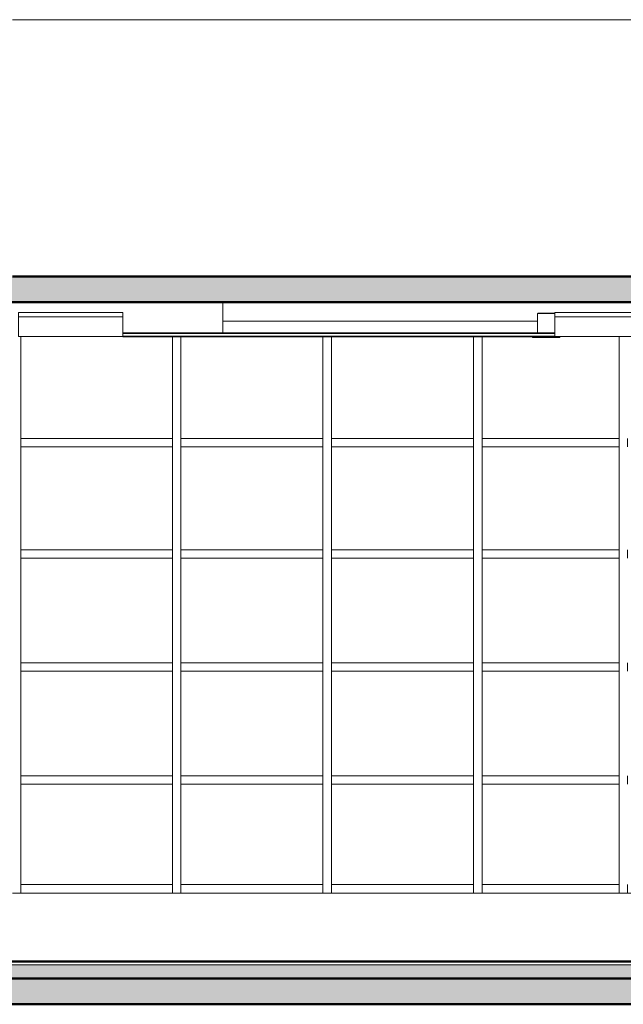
# Model space of a CAD drawing. Header units: metres. Extents: x -29 to 486, y -1 to 6.
# Tile 150 of 165: x 224.24 to 227.77, y -0.25 to 5.5. Entities that reach past the tile are written whole.
import ezdxf

# ---------------------------------------------------------------- set-up
doc = ezdxf.new("R2010")
doc.units = ezdxf.units.M
for name, color, linetype, lineweight in [('A-CLNG', 13, 'Continuous', 18), ('A-FLOR', 192, 'Continuous', 18), ('A-FLOR-MCUT', 51, 'Continuous', 18), ('A-FLOR-PATT', 8, 'Continuous', 50), ('A-GENM', 13, 'Continuous', 18), ('A-GLAZ-CURT', 52, 'Continuous', 18), ('A-GLAZ-CWMG', 51, 'Continuous', 18), ('A-WALL', 113, 'Continuous', 18), ('E-LITE-EQPM', 33, 'Continuous', 9)]:
    doc.layers.add(name, color=color, linetype=linetype, lineweight=lineweight)

# ---------------------------------------------------------------- blocks, each defined once
blk = doc.blocks.new('Painel do sistema - Envidraçado-2527756-Corte DD')
at = {"layer": 'A-GLAZ-CURT'}
for p, q in [((27.3804, 1.035), (26.5804, 1.035)), ((26.5804, 1.035), (26.5804, 0.45)), ((27.3804, 0.45), (27.3804, 1.035)), ((26.5804, 0.45), (27.3804, 0.45))]:
    blk.add_line(p, q, dxfattribs=at)
blk = doc.blocks.new('Painel do sistema - Envidraçado-2527794-Corte DD')
at = {"layer": 'A-GLAZ-CURT'}
for p, q in [((26.5304, 1.035), (25.7004, 1.035)), ((25.7004, 1.035), (25.7004, 0.45)), ((26.5304, 0.45), (26.5304, 1.035)), ((25.7004, 0.45), (26.5304, 0.45))]:
    blk.add_line(p, q, dxfattribs=at)
blk = doc.blocks.new('Montante retangular - 50 x 150 mm-941950-Corte DD')
at = {"layer": 'A-GLAZ-CWMG'}
for p, q in [((26.5804, 0.4), (26.5804, 0.45)), ((27.3804, 0.45), (27.3804, 0.4))]:
    blk.add_line(p, q, dxfattribs=at)
blk = doc.blocks.new('Montante retangular - 50 x 150 mm-2527789-Corte DD')
at = {"layer": 'A-GLAZ-CWMG'}
for p, q in [((25.7004, 0.4), (25.7004, 0.45)), ((26.5304, 0.45), (26.5304, 0.4))]:
    blk.add_line(p, q, dxfattribs=at)
blk = doc.blocks.new('Montante retangular - 50 x 150 mm-955500-Corte DD')
at = {"layer": 'A-GLAZ-CWMG'}
for p, q in [((23.8854, 1.06), (23.8854, 1.035)), ((23.8854, 0.45), (23.8854, 0.4))]:
    blk.add_line(p, q, dxfattribs=at)
blk = doc.blocks.new('Painel do sistema - Envidraçado-2527813-Corte DD')
at = {"layer": 'A-GLAZ-CURT'}
for p, q in [((24.7704, 1.035), (23.8854, 1.035)), ((23.8854, 1.035), (23.8854, 0.45)), ((24.7704, 0.45), (24.7704, 1.035)), ((23.8854, 0.45), (24.7704, 0.45))]:
    blk.add_line(p, q, dxfattribs=at)
blk = doc.blocks.new('Montante retangular - 50 x 150 mm-2527811-Corte DD')
at = {"layer": 'A-GLAZ-CWMG'}
for p, q in [((23.8854, 0.4), (23.8854, 0.45)), ((24.7704, 0.45), (24.7704, 0.4))]:
    blk.add_line(p, q, dxfattribs=at)
blk = doc.blocks.new('Montante retangular - 50 x 150 mm-955498-Corte DD')
at = {"layer": 'A-GLAZ-CWMG'}
for p, q in [((28.2304, 1.06), (28.2304, 1.035)), ((28.2804, 1.06), (28.2804, 1.035)), ((28.2304, 0.45), (28.2304, 0.4)), ((28.2804, 0.45), (28.2804, 0.4))]:
    blk.add_line(p, q, dxfattribs=at)
blk = doc.blocks.new('Painel do sistema - Envidraçado-2527757-Corte DD')
at = {"layer": 'A-GLAZ-CURT'}
for p, q in [((28.2304, 3.005), (27.4304, 3.005)), ((27.4304, 3.005), (27.4304, 2.405)), ((28.2304, 2.405), (28.2304, 3.005)), ((27.4304, 2.405), (28.2304, 2.405))]:
    blk.add_line(p, q, dxfattribs=at)
blk = doc.blocks.new('Painel do sistema - Envidraçado-2527796-Corte DD')
at = {"layer": 'A-GLAZ-CURT'}
for p, q in [((26.5304, 3.005), (25.7004, 3.005)), ((25.7004, 3.005), (25.7004, 2.405)), ((26.5304, 2.405), (26.5304, 3.005)), ((25.7004, 2.405), (26.5304, 2.405))]:
    blk.add_line(p, q, dxfattribs=at)
blk = doc.blocks.new('Painel do sistema - Envidraçado-2527814-Corte DD')
at = {"layer": 'A-GLAZ-CURT'}
for p, q in [((24.7704, 3.005), (23.8854, 3.005)), ((23.8854, 3.005), (23.8854, 2.405)), ((24.7704, 2.405), (24.7704, 3.005)), ((23.8854, 2.405), (24.7704, 2.405))]:
    blk.add_line(p, q, dxfattribs=at)
blk = doc.blocks.new('Montante retangular - 50 x 150 mm-1797972-Corte DD')
at = {"layer": 'A-GLAZ-CWMG'}
for p, q in [((23.8854, 3.03), (23.8854, 3.005)), ((23.8854, 2.405), (23.8854, 2.38))]:
    blk.add_line(p, q, dxfattribs=at)
blk = doc.blocks.new('Montante retangular - 50 x 150 mm-966195-Corte DD')
at = {"layer": 'A-GLAZ-CWMG'}
for p, q in [((27.4304, 2.355), (27.4304, 2.405)), ((28.2304, 2.405), (28.2304, 2.355))]:
    blk.add_line(p, q, dxfattribs=at)
blk = doc.blocks.new('Montante retangular - 50 x 150 mm-2527792-Corte DD')
at = {"layer": 'A-GLAZ-CWMG'}
for p, q in [((25.7004, 2.355), (25.7004, 2.405)), ((26.5304, 2.405), (26.5304, 2.355))]:
    blk.add_line(p, q, dxfattribs=at)
blk = doc.blocks.new('Montante retangular - 50 x 150 mm-2527812-Corte DD')
at = {"layer": 'A-GLAZ-CWMG'}
for p, q in [((23.8854, 2.355), (23.8854, 2.405)), ((24.7704, 2.405), (24.7704, 2.355))]:
    blk.add_line(p, q, dxfattribs=at)
blk = doc.blocks.new('Montante retangular - 50 x 150 mm-1797967-Corte DD')
at = {"layer": 'A-GLAZ-CWMG'}
for p, q in [((28.2304, 3.03), (28.2304, 3.005)), ((28.2804, 3.03), (28.2804, 3.005)), ((28.2304, 2.405), (28.2304, 2.38)), ((28.2804, 2.405), (28.2804, 2.38))]:
    blk.add_line(p, q, dxfattribs=at)
blk = doc.blocks.new('Painel do sistema - Envidraçado-2527759-Corte DD')
at = {"layer": 'A-GLAZ-CURT'}
for p, q in [((28.2304, 2.355), (27.4304, 2.355)), ((27.4304, 2.355), (27.4304, 1.745)), ((28.2304, 1.745), (28.2304, 2.355)), ((27.4304, 1.745), (28.2304, 1.745))]:
    blk.add_line(p, q, dxfattribs=at)
blk = doc.blocks.new('Painel do sistema - Envidraçado-2527798-Corte DD')
at = {"layer": 'A-GLAZ-CURT'}
for p, q in [((26.5304, 2.355), (25.7004, 2.355)), ((25.7004, 2.355), (25.7004, 1.745)), ((26.5304, 1.745), (26.5304, 2.355)), ((25.7004, 1.745), (26.5304, 1.745))]:
    blk.add_line(p, q, dxfattribs=at)
blk = doc.blocks.new('Painel do sistema - Envidraçado-2527815-Corte DD')
at = {"layer": 'A-GLAZ-CURT'}
for p, q in [((24.7704, 2.355), (23.8854, 2.355)), ((23.8854, 2.355), (23.8854, 1.745)), ((24.7704, 1.745), (24.7704, 2.355)), ((23.8854, 1.745), (24.7704, 1.745))]:
    blk.add_line(p, q, dxfattribs=at)
blk = doc.blocks.new('Montante retangular - 50 x 150 mm-955361-Corte DD')
at = {"layer": 'A-GLAZ-CWMG'}
for p, q in [((23.8854, 2.38), (23.8854, 2.355)), ((23.8854, 1.745), (23.8854, 1.72))]:
    blk.add_line(p, q, dxfattribs=at)
blk = doc.blocks.new('Montante retangular - 50 x 150 mm-955352-Corte DD')
at = {"layer": 'A-GLAZ-CWMG'}
for p, q in [((28.2304, 2.38), (28.2304, 2.355)), ((28.2804, 2.38), (28.2804, 2.355)), ((28.2304, 1.745), (28.2304, 1.72)), ((28.2804, 1.745), (28.2804, 1.72))]:
    blk.add_line(p, q, dxfattribs=at)
blk = doc.blocks.new('Painel do sistema - Envidraçado-2527761-Corte DD')
at = {"layer": 'A-GLAZ-CURT'}
for p, q in [((27.4304, 3.65), (27.4304, 3.055)), ((28.2304, 3.055), (28.2304, 3.65)), ((27.4304, 3.055), (28.2304, 3.055))]:
    blk.add_line(p, q, dxfattribs=at)
blk = doc.blocks.new('Painel do sistema - Envidraçado-2527800-Corte DD')
at = {"layer": 'A-GLAZ-CURT'}
for p, q in [((25.7004, 3.65), (25.7004, 3.055)), ((26.5304, 3.055), (26.5304, 3.65)), ((25.7004, 3.055), (26.5304, 3.055))]:
    blk.add_line(p, q, dxfattribs=at)
blk = doc.blocks.new('Painel do sistema - Envidraçado-2527816-Corte DD')
at = {"layer": 'A-GLAZ-CURT'}
for p, q in [((23.8854, 3.65), (23.8854, 3.055)), ((24.7704, 3.055), (24.7704, 3.65)), ((23.8854, 3.055), (24.7704, 3.055))]:
    blk.add_line(p, q, dxfattribs=at)
blk = doc.blocks.new('Montante retangular - 50 x 150 mm-2526924-Corte DD')
at = {"layer": 'A-GLAZ-CWMG'}
blk.add_line((17.8854, 3.055), (17.8854, 3.03), dxfattribs=at)
blk = doc.blocks.new('Montante retangular - 50 x 150 mm-2526917-Corte DD')
at = {"layer": 'A-GLAZ-CWMG'}
for p, q in [((21.9804, 3.055), (21.9804, 3.03)), ((22.0304, 3.055), (22.0304, 3.03))]:
    blk.add_line(p, q, dxfattribs=at)
blk = doc.blocks.new('Luminária comercial - Parabólica quadrada - 0600x0600 mm_2 Lâmpadas_ - 120V-V109-Corte DD')
at = {"layer": 'E-LITE-EQPM', "lineweight": 18}
for p, q in [((27.0058, 3.7897), (27.6154, 3.7897)), ((27.0058, 3.7897), (27.0058, 3.7643)), ((27.0058, 3.7643), (27.6154, 3.7643)), ((27.0058, 3.7643), (27.0058, 3.65)), ((27.6154, 3.7643), (27.0058, 3.7643)), ((27.6154, 3.7643), (27.6154, 3.7897)), ((27.6154, 3.65), (27.6154, 3.7643)), ((27.6154, 3.65), (27.0058, 3.65))]:
    blk.add_line(p, q, dxfattribs=at)
blk = doc.blocks.new('Iluminação embutida - Simples - 160 x 160 x 136mm-V111-Corte DD')
at = {"layer": 'E-LITE-EQPM', "lineweight": 18}
for p, q in [((26.9034, 3.784), (26.9034, 3.67)), ((26.9034, 3.784), (27.0056, 3.784)), ((26.9054, 3.786), (26.9054, 3.784)), ((26.9054, 3.786), (27.0054, 3.786)), ((27.0054, 3.784), (27.0054, 3.786)), ((26.8754, 3.65), (26.8754, 3.645)), ((27.0354, 3.645), (26.8754, 3.645)), ((27.0354, 3.645), (27.0354, 3.65))]:
    blk.add_line(p, q, dxfattribs=at)
blk = doc.blocks.new('Modelos genéricos 24 - Modelos genéricos 21-2628786-Corte DD')
at = {"layer": 'A-GENM'}
blk.add_line((25.0654, 3.7387), (26.9034, 3.7387), dxfattribs=at)

msp = doc.modelspace()

# ---------------------------------------------------------------- hatches: boundary and pattern name
at = {"layer": 'A-FLOR-PATT', "lineweight": 18}
for points in [[(229.9007, 3.85), (230.3007, 3.85), (230.3007, 4), (179.2008, 4), (179.2008, 3.85), (227.8674, 3.85)], [(203.5907, -0.1), (229.4507, -0.1), (229.4507, -0.02), (203.5907, -0.02)], [(194.4085, -0.25), (231.3893, -0.25), (231.3893, -0.1), (175.9008, -0.1), (175.9008, -0.25), (192.6475, -0.25)]]:
    msp.add_hatch(color=256, dxfattribs=at).paths.add_polyline_path(points, flags=0)

# ---------------------------------------------------------------- linework, layer by layer
at = {"layer": 'A-CLNG'}
msp.add_line((225.4307, 3.67), (225.4307, 3.85), dxfattribs=at)
at = {"layer": 'A-CLNG', "lineweight": 35}
for p, q in [((227.3711, 3.67), (224.8457, 3.67)), ((224.8457, 3.65), (227.3711, 3.65))]:
    msp.add_line(p, q, dxfattribs=at)
at = {"layer": 'A-FLOR', "lineweight": 50}
for p, q in [((230.3007, 4), (224.2007, 4)), ((203.4407, 3.85), (230.3007, 3.85)), ((229.4507, 0), (203.4407, 0)), ((231.3893, -0.1), (175.0376, -0.1)), ((175.0376, -0.25), (231.3893, -0.25))]:
    msp.add_line(p, q, dxfattribs=at)
at = {"layer": 'A-FLOR-MCUT'}
msp.add_line((229.4507, -0.02), (175.9008, -0.02), dxfattribs=at)
at = {"layer": 'A-WALL'}
for p, q in [((229.9007, 5.5), (224.2007, 5.5)), ((229.4307, 0.4), (224.2007, 0.4))]:
    msp.add_line(p, q, dxfattribs=at)

# ---------------------------------------------------------------- block references
at = {"layer": 'A-GENM'}
msp.add_blockref('Modelos genéricos 24 - Modelos genéricos 21-2628786-Corte DD', (200.3653, 0), dxfattribs=at)
at = {"layer": 'A-GLAZ-CURT'}
for name, p in [('Painel do sistema - Envidraçado-2527816-Corte DD', (200.3653, 0)), ('Painel do sistema - Envidraçado-2527800-Corte DD', (199.4853, 0)), ('Painel do sistema - Envidraçado-2527800-Corte DD', (200.3653, 0)), ('Painel do sistema - Envidraçado-2527761-Corte DD', (199.5153, 0)), ('Painel do sistema - Envidraçado-2527814-Corte DD', (200.3653, 0)), ('Painel do sistema - Envidraçado-2527796-Corte DD', (199.4853, 0)), ('Painel do sistema - Envidraçado-2527796-Corte DD', (200.3653, 0)), ('Painel do sistema - Envidraçado-2527757-Corte DD', (199.5153, 0)), ('Painel do sistema - Envidraçado-2527815-Corte DD', (200.3653, 0)), ('Painel do sistema - Envidraçado-2527798-Corte DD', (199.4853, 0)), ('Painel do sistema - Envidraçado-2527798-Corte DD', (200.3653, 0)), ('Painel do sistema - Envidraçado-2527759-Corte DD', (199.5153, 0)), ('Painel do sistema - Envidraçado-2527815-Corte DD', (200.3653, -0.66)), ('Painel do sistema - Envidraçado-2527798-Corte DD', (199.4853, -0.66)), ('Painel do sistema - Envidraçado-2527798-Corte DD', (200.3653, -0.66)), ('Painel do sistema - Envidraçado-2527759-Corte DD', (199.5153, -0.66)), ('Painel do sistema - Envidraçado-2527813-Corte DD', (200.3653, 0)), ('Painel do sistema - Envidraçado-2527794-Corte DD', (199.4853, 0)), ('Painel do sistema - Envidraçado-2527794-Corte DD', (200.3653, 0)), ('Painel do sistema - Envidraçado-2527756-Corte DD', (200.3653, 0))]:
    msp.add_blockref(name, p, dxfattribs=at)
at = {"layer": 'A-GLAZ-CWMG'}
for name, p in [('Montante retangular - 50 x 150 mm-2526924-Corte DD', (206.3653, 0)), ('Montante retangular - 50 x 150 mm-2527812-Corte DD', (200.3653, 0.65)), ('Montante retangular - 50 x 150 mm-2526917-Corte DD', (203.1553, 0)), ('Montante retangular - 50 x 150 mm-2527792-Corte DD', (199.4853, 0.65)), ('Montante retangular - 50 x 150 mm-2526917-Corte DD', (204.0353, 0)), ('Montante retangular - 50 x 150 mm-2527792-Corte DD', (200.3653, 0.65)), ('Montante retangular - 50 x 150 mm-2526917-Corte DD', (204.9153, 0)), ('Montante retangular - 50 x 150 mm-966195-Corte DD', (199.5153, 0.65)), ('Montante retangular - 50 x 150 mm-2526917-Corte DD', (205.7653, 0)), ('Montante retangular - 50 x 150 mm-1797972-Corte DD', (200.3653, 0)), ('Montante retangular - 50 x 150 mm-1797967-Corte DD', (196.9053, 0)), ('Montante retangular - 50 x 150 mm-1797967-Corte DD', (197.7853, 0)), ('Montante retangular - 50 x 150 mm-1797967-Corte DD', (198.6653, 0)), ('Montante retangular - 50 x 150 mm-1797967-Corte DD', (199.5153, 0)), ('Montante retangular - 50 x 150 mm-2527812-Corte DD', (200.3653, 0)), ('Montante retangular - 50 x 150 mm-955361-Corte DD', (200.3653, 0)), ('Montante retangular - 50 x 150 mm-955352-Corte DD', (196.9053, 0)), ('Montante retangular - 50 x 150 mm-2527792-Corte DD', (199.4853, 0)), ('Montante retangular - 50 x 150 mm-955352-Corte DD', (197.7853, 0)), ('Montante retangular - 50 x 150 mm-2527792-Corte DD', (200.3653, 0)), ('Montante retangular - 50 x 150 mm-955352-Corte DD', (198.6653, 0)), ('Montante retangular - 50 x 150 mm-966195-Corte DD', (199.5153, 0)), ('Montante retangular - 50 x 150 mm-955352-Corte DD', (199.5153, 0)), ('Montante retangular - 50 x 150 mm-2527812-Corte DD', (200.3653, -0.66)), ('Montante retangular - 50 x 150 mm-2527792-Corte DD', (199.4853, -0.66)), ('Montante retangular - 50 x 150 mm-2527792-Corte DD', (200.3653, -0.66)), ('Montante retangular - 50 x 150 mm-966195-Corte DD', (199.5153, -0.66)), ('Montante retangular - 50 x 150 mm-955361-Corte DD', (200.3653, -0.66)), ('Montante retangular - 50 x 150 mm-955352-Corte DD', (196.9053, -0.66)), ('Montante retangular - 50 x 150 mm-955352-Corte DD', (197.7853, -0.66)), ('Montante retangular - 50 x 150 mm-955352-Corte DD', (198.6653, -0.66)), ('Montante retangular - 50 x 150 mm-955352-Corte DD', (199.5153, -0.66)), ('Montante retangular - 50 x 150 mm-2527812-Corte DD', (200.3653, -1.32)), ('Montante retangular - 50 x 150 mm-955500-Corte DD', (200.3653, 0)), ('Montante retangular - 50 x 150 mm-955498-Corte DD', (196.9053, 0)), ('Montante retangular - 50 x 150 mm-2527792-Corte DD', (199.4853, -1.32)), ('Montante retangular - 50 x 150 mm-955498-Corte DD', (197.7853, 0)), ('Montante retangular - 50 x 150 mm-2527792-Corte DD', (200.3653, -1.32)), ('Montante retangular - 50 x 150 mm-955498-Corte DD', (198.6653, 0)), ('Montante retangular - 50 x 150 mm-966195-Corte DD', (199.5153, -1.32)), ('Montante retangular - 50 x 150 mm-955498-Corte DD', (199.5153, 0)), ('Montante retangular - 50 x 150 mm-2527811-Corte DD', (200.3653, 0)), ('Montante retangular - 50 x 150 mm-2527789-Corte DD', (199.4853, 0)), ('Montante retangular - 50 x 150 mm-2527789-Corte DD', (200.3653, 0)), ('Montante retangular - 50 x 150 mm-941950-Corte DD', (200.3653, 0))]:
    msp.add_blockref(name, p, dxfattribs=at)
at = {"layer": 'E-LITE-EQPM', "lineweight": 18}
for name, p in [('Luminária comercial - Parabólica quadrada - 0600x0600 mm_2 Lâmpadas_ - 120V-V109-Corte DD', (197.2303, 0)), ('Iluminação embutida - Simples - 160 x 160 x 136mm-V111-Corte DD', (200.3653, 0)), ('Luminária comercial - Parabólica quadrada - 0600x0600 mm_2 Lâmpadas_ - 120V-V109-Corte DD', (200.3653, 0))]:
    msp.add_blockref(name, p, dxfattribs=at)

doc.saveas('drawing.dxf')
